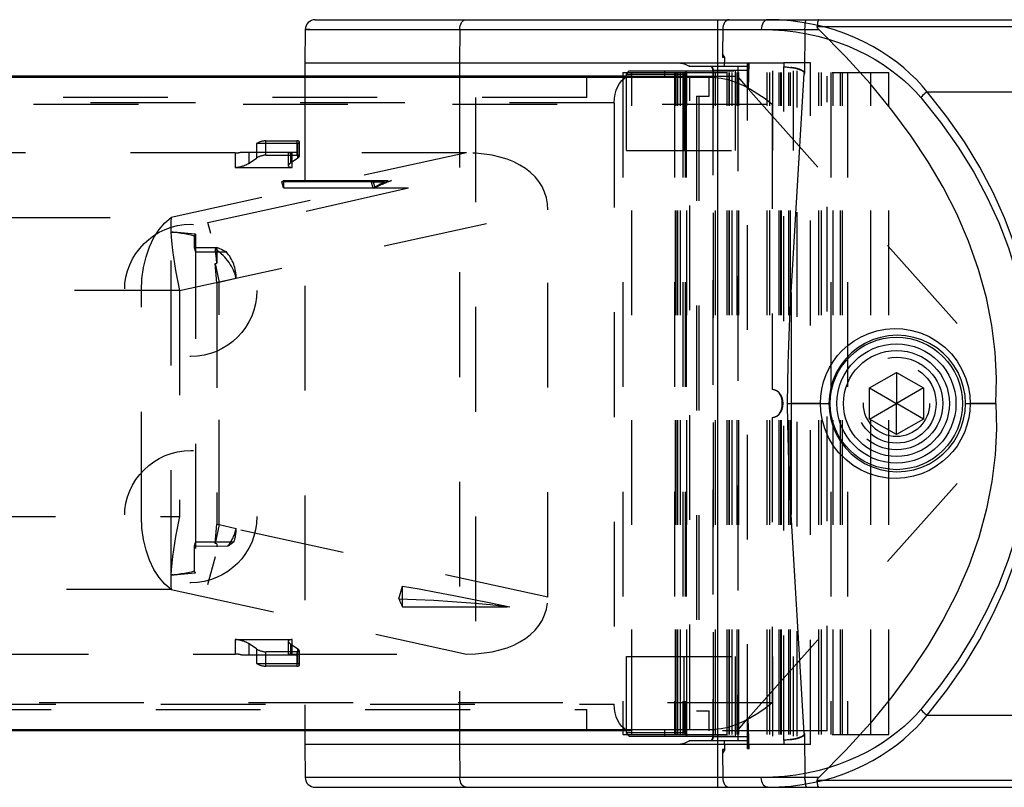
# Model space of a CAD drawing. Header units: inches. Extents: x 0 to 113, y 0 to 73.
# Tile 14 of 19: x 47.41 to 53.27, y 58.78 to 63.35. Entities that reach past the tile are written whole.
import ezdxf

# ---------------------------------------------------------------- set-up
doc = ezdxf.new("R2010")
doc.units = ezdxf.units.IN
doc.header["$LTSCALE"] = 6.233333
doc.header["$MEASUREMENT"] = 0
doc.linetypes.add('HIDDEN', pattern=[0.2, 0.1, -0.1])
doc.layers.get('0').update_dxf_attribs({"linetype": 'CONTINUOUS'})
doc.layers.add('DEFAULT_2', color=8, linetype='HIDDEN')

msp = doc.modelspace()

# ---------------------------------------------------------------- linework, layer by layer
at = {"color": 7, "linetype": 'Continuous'}
for p, q in [((49.171, 63.3491), (49.172, 63.3491)), ((49.1717, 63.3491), (55.9768, 63.3491)), ((49.1717, 63.3491), (49.172, 63.3491)), ((51.5673, 58.7823), (51.5673, 63.349)), ((49.1119, 63.2911), (49.1084, 63.0933)), ((52.0852, 63.0325), (52.0861, 63.2909)), ((52.1592, 63.3086), (53.4204, 63.3086)), ((49.1084, 63.0933), (51.961, 63.0933)), ((49.1084, 63.0933), (49.1084, 63.0126)), ((51.961, 63.0933), (51.961, 63.0684)), ((51.961, 63.0684), (51.9632, 63.0684)), ((51.5469, 63.0047), (29.7265, 63.0047)), ((51.0491, 63.0126), (31.0531, 63.0126)), ((52.003, 61.7252), (52.0817, 63.0289)), ((52.0817, 63.0284), (52.0844, 63.0284)), ((52.0844, 63.0284), (52.0849, 63.0335)), ((52.003, 61.7252), (52.003, 60.4063)), ((52.4701, 61.1583), (52.6303, 61.2508)), ((52.6303, 61.2508), (52.7906, 61.1583)), ((52.6303, 61.2508), (52.6303, 61.0697)), ((52.4701, 61.1583), (52.6269, 61.0677)), ((52.4701, 60.9732), (52.4701, 61.1583)), ((52.7906, 61.1583), (52.6337, 61.0677)), ((52.7906, 61.1583), (52.7906, 60.9732)), ((51.9813, 61.0666), (52.003, 61.0667)), ((51.9813, 61.0666), (51.9813, 61.0649)), ((51.9813, 61.0649), (51.9952, 61.0648)), ((51.9952, 61.0648), (52.2288, 61.0658)), ((52.1781, 61.0667), (52.003, 61.0667)), ((52.4701, 60.9732), (52.6269, 61.0638)), ((52.6269, 61.0677), (52.6303, 61.0697)), ((52.6269, 61.0638), (52.6269, 61.0677)), ((52.6303, 61.0618), (52.6269, 61.0638)), ((52.6303, 61.0697), (52.6337, 61.0677)), ((52.6337, 61.0638), (52.6303, 61.0618)), ((52.6303, 60.8807), (52.6303, 61.0618)), ((52.6337, 61.0677), (52.6337, 61.0638)), ((52.7906, 60.9732), (52.6337, 61.0638)), ((53.0412, 61.0658), (53.0681, 61.0658)), ((53.2209, 61.0658), (53.0692, 61.0667)), ((53.0692, 61.0648), (53.2209, 61.0658)), ((52.6303, 60.8807), (52.4701, 60.9732)), ((52.7906, 60.9732), (52.6303, 60.8807)), ((52.0817, 59.1026), (52.003, 60.4063)), ((29.7265, 59.1268), (51.0491, 59.1268)), ((51.0491, 59.1189), (31.0531, 59.1189)), ((49.1084, 59.1189), (49.1084, 59.0382)), ((52.0844, 59.1032), (52.0817, 59.1032)), ((52.0849, 59.0981), (52.0844, 59.1032)), ((52.0861, 58.8403), (52.0852, 59.099)), ((49.1084, 59.0382), (51.961, 59.0382)), ((49.1084, 59.0382), (49.1119, 58.8403)), ((51.961, 59.0631), (51.9632, 59.0631)), ((51.961, 59.0631), (51.961, 59.0382)), ((52.1678, 58.8403), (49.1119, 58.8403)), ((49.171, 58.7823), (55.9768, 58.7823)), ((53.4148, 58.8227), (52.1589, 58.8227))]:
    msp.add_line(p, q, dxfattribs=at)
for points in [[(52.0866, 63.3085), (52.0871, 63.3169), (52.0878, 63.3247), (52.0887, 63.3317), (52.0897, 63.3377), (52.0909, 63.3425), (52.0921, 63.3461), (52.0935, 63.3482), (52.0949, 63.349)], [(52.1674, 63.349), (52.1661, 63.3482), (52.1648, 63.3461), (52.1635, 63.3426), (52.1624, 63.3379), (52.1613, 63.332), (52.1604, 63.3251), (52.1597, 63.3172), (52.1592, 63.3086)], [(49.1119, 63.2911), (49.1182, 63.291), (52.1681, 63.2909)], [(52.0857, 63.2909), (52.0857, 63.2939), (52.0858, 63.2969), (52.0859, 63.2998), (52.0861, 63.3027), (52.0863, 63.3056), (52.0866, 63.3085)], [(52.1681, 63.2909), (52.1655, 63.2937), (52.1633, 63.2965), (52.1614, 63.2995), (52.1601, 63.3025), (52.1594, 63.3055), (52.1592, 63.3086)], [(53.2208, 61.0667), (53.2251, 61.2166), (53.2174, 61.3711), (53.1983, 61.5302), (53.1663, 61.6937), (53.1193, 61.8632), (53.0598, 62.0324), (52.9894, 62.1946), (52.9085, 62.3523), (52.8193, 62.5043), (52.7185, 62.6556), (52.6032, 62.8111), (52.4734, 62.969), (52.3283, 63.1289), (52.1681, 63.2909)], [(51.9632, 63.0684), (51.9685, 63.0683), (51.9738, 63.068), (51.9793, 63.0675)], [(51.9793, 63.0675), (51.9902, 63.0664), (52.0023, 63.065)], [(51.9958, 63.0656), (52.0022, 63.0648), (52.0084, 63.064), (52.0142, 63.063), (52.0197, 63.0621), (52.025, 63.061), (52.03, 63.0599), (52.0348, 63.0588), (52.0393, 63.0576), (52.0436, 63.0564), (52.0477, 63.0551), (52.0515, 63.0538), (52.0551, 63.0524), (52.0585, 63.051), (52.0617, 63.0496), (52.0647, 63.0481), (52.0674, 63.0466), (52.07, 63.045), (52.0723, 63.0434), (52.0745, 63.0417), (52.0763, 63.04), (52.078, 63.0382), (52.0793, 63.0364), (52.0804, 63.0345), (52.0812, 63.0326), (52.0816, 63.0308), (52.0817, 63.0289)], [(52.0852, 63.0325), (52.0836, 63.035), (52.082, 63.0372), (52.0804, 63.0391), (52.0786, 63.0407), (52.0766, 63.0424), (52.0743, 63.044), (52.0718, 63.0456), (52.0691, 63.0472), (52.0662, 63.0486), (52.0631, 63.0501), (52.0598, 63.0515), (52.0563, 63.0529), (52.0526, 63.0542), (52.0486, 63.0555), (52.0445, 63.0567), (52.0401, 63.0579), (52.0355, 63.0591), (52.0306, 63.0602), (52.0255, 63.0613), (52.0201, 63.0623), (52.0144, 63.0633), (52.0085, 63.0642), (52.0023, 63.065)], [(51.9813, 61.0666), (51.9868, 61.3016), (51.99, 61.4133), (51.9936, 61.5211), (51.998, 61.6251), (52.003, 61.7252)], [(52.1781, 61.0667), (52.1799, 61.109), (52.1863, 61.1516), (52.1971, 61.1949), (52.2124, 61.2376), (52.2325, 61.2791), (52.2559, 61.3177), (52.2801, 61.3504), (52.3077, 61.3803), (52.341, 61.4105), (52.3787, 61.4384), (52.4202, 61.4625), (52.4652, 61.4826), (52.5141, 61.4979), (52.565, 61.5078), (52.616, 61.5117), (52.6678, 61.5095), (52.7213, 61.5007), (52.7742, 61.4855), (52.8249, 61.4636), (52.8729, 61.4354), (52.9176, 61.4007), (52.9578, 61.3608), (52.992, 61.317), (53.0204, 61.2689), (53.043, 61.2148), (53.0591, 61.1604), (53.0677, 61.1117), (53.0692, 61.0667)], [(53.0412, 61.0658), (53.0384, 61.1131), (53.0301, 61.16), (53.0162, 61.2059), (52.9969, 61.25), (52.9723, 61.2919), (52.9426, 61.3307), (52.9085, 61.3658), (52.87, 61.3968), (52.8276, 61.4231), (52.782, 61.4441), (52.734, 61.4594), (52.6845, 61.4686), (52.634, 61.4717), (52.5837, 61.4684), (52.5344, 61.459), (52.4869, 61.4437), (52.442, 61.4229), (52.4003, 61.397), (52.3622, 61.3665), (52.3282, 61.3317), (52.2986, 61.2931), (52.2738, 61.2513), (52.2543, 61.207), (52.2402, 61.1609), (52.2317, 61.1136), (52.2288, 61.0658)], [(51.99, 60.7183), (51.9839, 60.9455), (51.9813, 61.0649)], [(53.2208, 61.0648), (53.2251, 60.9151), (53.2175, 60.7609), (53.1984, 60.6019), (53.1665, 60.4385), (53.1196, 60.2691), (53.0601, 60.0999), (52.9897, 59.9377), (52.9088, 59.7798), (52.8197, 59.6277), (52.7188, 59.4764), (52.6034, 59.3207), (52.4735, 59.1627), (52.3282, 59.0026), (52.1678, 58.8403)], [(52.1781, 61.0667), (52.1783, 61.0667), (52.1785, 61.0666), (52.1787, 61.0664), (52.1789, 61.0662), (52.179, 61.066), (52.1792, 61.0658)], [(52.1792, 61.0658), (52.179, 61.0655), (52.1789, 61.0653), (52.1787, 61.0651), (52.1785, 61.065), (52.1783, 61.0649), (52.1781, 61.0648)], [(53.0692, 61.0648), (53.0673, 61.0223), (53.0609, 60.9796), (53.0499, 60.936), (53.0345, 60.8931), (53.0143, 60.8515), (52.9907, 60.8129), (52.9664, 60.7802), (52.9385, 60.7502), (52.905, 60.72), (52.867, 60.6922), (52.8252, 60.6681), (52.7799, 60.6481), (52.7308, 60.6331), (52.6797, 60.6234), (52.6286, 60.6198), (52.5766, 60.6223), (52.5231, 60.6315), (52.4703, 60.6471), (52.4199, 60.6691), (52.3724, 60.6974), (52.3281, 60.7321), (52.2883, 60.772), (52.2545, 60.8158), (52.2264, 60.8636), (52.204, 60.9173), (52.1881, 60.9713), (52.1795, 61.0198), (52.1781, 61.0648)], [(52.2288, 61.0658), (52.2316, 61.0184), (52.2399, 60.9716), (52.2537, 60.9259), (52.2729, 60.882), (52.2972, 60.8404), (52.3265, 60.8018), (52.3603, 60.7668), (52.3984, 60.7359), (52.4404, 60.7095), (52.4858, 60.6883), (52.5335, 60.6728), (52.5829, 60.6632), (52.6332, 60.6599), (52.6836, 60.6628), (52.7331, 60.6719), (52.781, 60.687), (52.8262, 60.7077), (52.8684, 60.7336), (52.9069, 60.7642), (52.9412, 60.7991), (52.9711, 60.838), (52.9961, 60.88), (53.0157, 60.9245), (53.0299, 60.9707), (53.0384, 61.0181), (53.0412, 61.0658)], [(53.0681, 61.0658), (53.0682, 61.066), (53.0684, 61.0662), (53.0685, 61.0664), (53.0687, 61.0666), (53.0689, 61.0667), (53.0692, 61.0667)], [(53.0692, 61.0648), (53.0689, 61.0649), (53.0687, 61.065), (53.0685, 61.0651), (53.0684, 61.0653), (53.0682, 61.0655), (53.0681, 61.0658)], [(52.003, 60.4063), (51.998, 60.5064), (51.9936, 60.6104), (51.99, 60.7183)], [(51.9902, 59.0652), (52.0023, 59.0665), (52.0085, 59.0673), (52.0144, 59.0682), (52.0201, 59.0692), (52.0255, 59.0702), (52.0306, 59.0713), (52.0355, 59.0724), (52.0401, 59.0736), (52.0445, 59.0748), (52.0486, 59.076), (52.0526, 59.0773), (52.0563, 59.0787), (52.0598, 59.08), (52.0631, 59.0814), (52.0662, 59.0829), (52.0691, 59.0844), (52.0718, 59.0859), (52.0743, 59.0875), (52.0766, 59.0891), (52.0786, 59.0908), (52.0804, 59.0925), (52.082, 59.0943), (52.0836, 59.0965), (52.0852, 59.099)], [(52.0817, 59.1026), (52.0816, 59.1007), (52.0812, 59.0989), (52.0804, 59.097), (52.0793, 59.0951), (52.078, 59.0933), (52.0763, 59.0915), (52.0745, 59.0898), (52.0723, 59.0881), (52.07, 59.0865), (52.0674, 59.0849), (52.0647, 59.0834), (52.0617, 59.0819), (52.0585, 59.0805), (52.0551, 59.0791), (52.0515, 59.0777), (52.0476, 59.0764), (52.0436, 59.0752), (52.0393, 59.0739), (52.0348, 59.0728), (52.03, 59.0716), (52.025, 59.0705), (52.0197, 59.0695), (52.0142, 59.0685), (52.0084, 59.0676), (52.0022, 59.0667), (51.9958, 59.0659)], [(51.9902, 59.0652), (51.9793, 59.064), (51.9738, 59.0635), (51.9685, 59.0632), (51.9632, 59.0631)], [(52.0866, 58.8228), (52.0863, 58.8257), (52.0861, 58.8286), (52.0859, 58.8315), (52.0858, 58.8344), (52.0857, 58.8374), (52.0857, 58.8403)], [(52.1589, 58.8227), (52.1591, 58.8257), (52.1598, 58.8288), (52.1612, 58.8318), (52.163, 58.8348), (52.1652, 58.8376), (52.1678, 58.8403)], [(52.0866, 58.8228), (52.0866, 58.8186), (52.0867, 58.8146), (52.0868, 58.8111), (52.0871, 58.8079), (52.0874, 58.805), (52.0877, 58.8024), (52.0881, 58.8001), (52.0885, 58.798), (52.0889, 58.7961), (52.0893, 58.7944), (52.0898, 58.7929), (52.0902, 58.7915), (52.0907, 58.7903), (52.0912, 58.7893), (52.0916, 58.7883), (52.0921, 58.7875), (52.0926, 58.7867), (52.093, 58.7861), (52.0935, 58.7855), (52.094, 58.785), (52.0944, 58.7845), (52.0949, 58.7841), (52.0954, 58.7838), (52.0958, 58.7835), (52.0963, 58.7833), (52.0967, 58.7831), (52.0972, 58.7829), (52.0977, 58.7827), (52.0981, 58.7826), (52.0986, 58.7825), (52.0991, 58.7824), (52.0996, 58.7824), (52.1001, 58.7823), (52.1006, 58.7823), (52.1011, 58.7823), (52.1017, 58.7823)], [(52.1672, 58.7823), (52.1656, 58.7832), (52.1642, 58.7859), (52.1628, 58.7903), (52.1615, 58.7964), (52.1604, 58.8039), (52.1595, 58.8127), (52.1589, 58.8227)]]:
    msp.add_lwpolyline(points, dxfattribs=at)
for radius in [0.3937, 0.3543, 0.315]:
    msp.add_circle((52.6303, 61.0658), radius, dxfattribs=at)
for centre, start, end in [((49.1709, 63.29), 90, 179), ((49.1709, 58.8414), 181, 270)]:
    msp.add_arc(centre, 0.0591, start, end, dxfattribs=at)
at = {"layer": 'DEFAULT_2', "color": 8, "linetype": 'HIDDEN'}
for p, q in [((49.1391, 63.2911), (49.1119, 63.2911)), ((50.0317, 63.2912), (50.0296, 63.0933)), ((51.5966, 63.2912), (51.595, 63.1456)), ((51.608, 63.1237), (51.5949, 63.1457)), ((51.5949, 63.1457), (51.5949, 63.1237)), ((51.608, 63.1237), (51.5949, 63.1237)), ((51.6074, 63.0715), (51.608, 63.1237)), ((50.0296, 63.0933), (50.0296, 59.0382)), ((51.3963, 63.0733), (51.7445, 63.0703)), ((51.7445, 63.0703), (51.4023, 63.0703)), ((51.6854, 63.0708), (51.6854, 59.0607)), ((51.7445, 59.0102), (51.7445, 63.0933)), ((51.7485, 62.9377), (51.7485, 63.0933)), ((51.7527, 63.0933), (51.7485, 62.9377)), ((52.1185, 63.0933), (51.961, 63.0933)), ((51.961, 59.0631), (51.961, 63.0684)), ((52.1185, 59.0372), (52.1185, 63.0933)), ((49.1084, 63.0126), (49.1084, 59.1189)), ((50.7875, 62.8866), (50.7875, 63.0047)), ((51.001, 63.0343), (52.5848, 63.0343)), ((51.001, 63.0343), (51.001, 59.0973)), ((51.0246, 63.0244), (51.04, 63.0441)), ((51.0246, 63.0244), (51.3677, 63.0244)), ((51.0246, 62.5717), (51.0246, 63.0244)), ((51.04, 63.0441), (52.0398, 63.0441)), ((51.0491, 63.0126), (52.2185, 63.0126)), ((51.0554, 59.0973), (51.0554, 63.0343)), ((51.2524, 63.0047), (51.2524, 63.0441)), ((51.3091, 63.0343), (51.3091, 59.0973)), ((51.3153, 59.0973), (51.3153, 63.0343)), ((51.3261, 59.0973), (51.3261, 63.0343)), ((51.329, 59.0973), (51.329, 63.0343)), ((51.3444, 59.0973), (51.3444, 63.0343)), ((51.3581, 63.0343), (51.3581, 59.0973)), ((51.3831, 63.0441), (51.3677, 63.0244)), ((51.3677, 63.0244), (51.3677, 62.5717)), ((51.3735, 63.0343), (51.3735, 59.0973)), ((51.3789, 63.0343), (51.3789, 59.0973)), ((51.3821, 59.0973), (51.3821, 63.0343)), ((51.4008, 59.1268), (51.4008, 63.0047)), ((51.5148, 62.8945), (51.5148, 63.0126)), ((51.7445, 63.0469), (51.5383, 63.0469)), ((51.5383, 63.0469), (51.5383, 59.0846)), ((51.5408, 63.049), (51.6854, 63.049)), ((51.5408, 59.0825), (51.5408, 63.049)), ((51.5526, 59.0973), (51.5526, 63.0343)), ((51.6234, 59.0973), (51.6234, 63.0343)), ((51.6342, 59.0973), (51.6342, 63.0343)), ((51.6371, 59.0973), (51.6371, 63.0343)), ((51.6525, 59.0973), (51.6525, 63.0343)), ((51.6716, 62.5717), (51.6716, 63.0441)), ((51.6816, 59.0973), (51.6816, 63.0343)), ((51.6854, 63.049), (51.7445, 63.0469)), ((51.6854, 63.0085), (51.7445, 62.9422)), ((51.6924, 59.0973), (51.6924, 63.0343)), ((51.8607, 59.0973), (51.8607, 63.0343)), ((51.8761, 59.0973), (51.8761, 63.0343)), ((51.8929, 63.0441), (51.8929, 62.5717)), ((51.9315, 59.0973), (51.9315, 63.0343)), ((51.9423, 59.0973), (51.9423, 63.0343)), ((51.9452, 59.0973), (51.9452, 63.0343)), ((51.9897, 59.0973), (51.9897, 63.0343)), ((52.0005, 59.0973), (52.0005, 63.0343)), ((52.0147, 63.0441), (52.0147, 62.5717)), ((52.0398, 59.0874), (52.0398, 63.0441)), ((52.1688, 59.0973), (52.1688, 63.0343)), ((52.1843, 59.0973), (52.1843, 63.0343)), ((52.2185, 59.1189), (52.2185, 63.0126)), ((52.2396, 63.0343), (52.2396, 59.0973)), ((52.2533, 59.0973), (52.2533, 63.0343)), ((52.2978, 59.0973), (52.2978, 63.0343)), ((52.3086, 59.0973), (52.3086, 63.0343)), ((52.3397, 63.0343), (52.3397, 59.0973)), ((52.477, 59.0973), (52.477, 63.0343)), ((52.5848, 59.0973), (52.5848, 63.0343)), ((51.7485, 62.9377), (53.4156, 61.0658)), ((50.7875, 62.8866), (27.0292, 62.8866)), ((50.1252, 62.8866), (50.1252, 59.2449)), ((51.4412, 62.8945), (51.5148, 62.8945)), ((51.4412, 62.8945), (51.4412, 59.237)), ((51.4544, 62.8945), (51.4544, 59.237)), ((52.8135, 62.9199), (53.9281, 62.9199)), ((50.9511, 62.8551), (28.305, 62.8551)), ((28.7954, 62.8473), (51.8913, 62.8473)), ((50.9511, 62.8551), (50.9511, 59.2764)), ((51.8913, 62.8473), (51.8913, 61.1484)), ((49.0681, 62.6119), (48.8216, 62.6119)), ((48.8216, 62.6119), (48.8216, 62.5262)), ((48.8769, 62.6288), (49.0618, 62.6288)), ((48.8769, 62.5431), (48.8769, 62.6288)), ((49.0618, 62.6288), (49.0618, 62.5431)), ((49.0681, 62.5262), (49.0681, 62.6119)), ((49.0766, 62.6224), (49.0766, 62.5367)), ((48.6945, 62.5562), (45.9523, 62.5562)), ((50.0723, 62.5562), (48.3148, 62.1727)), ((48.6945, 62.5562), (48.6945, 62.4705)), ((48.7317, 62.5618), (49.0681, 62.5618)), ((48.7775, 62.4958), (48.7775, 62.5618)), ((48.7775, 62.4958), (48.8216, 62.5262)), ((48.8769, 62.5431), (49.0618, 62.5431)), ((49.0111, 62.5618), (49.0111, 62.4801)), ((49.024, 62.5618), (49.024, 62.4958)), ((49.0681, 62.5262), (49.024, 62.4958)), ((50.0723, 62.5562), (49.0334, 62.5562)), ((49.0334, 62.4705), (49.0334, 62.5562)), ((51.0246, 62.5717), (52.0399, 62.5717)), ((48.6945, 62.4705), (49.0334, 62.4705)), ((48.9728, 62.3846), (48.9829, 62.3919)), ((49.5151, 62.3846), (48.9728, 62.3846)), ((48.9829, 62.3487), (48.9728, 62.3846)), ((48.9829, 62.3919), (49.6259, 62.3919)), ((48.9829, 62.3919), (48.9829, 62.3487)), ((48.9829, 62.3487), (49.5252, 62.3487)), ((49.506, 62.3825), (49.5151, 62.3846)), ((49.5837, 62.3825), (49.506, 62.3825)), ((49.5161, 62.3466), (49.506, 62.3825)), ((49.5151, 62.3846), (49.5252, 62.3487)), ((49.5161, 62.3466), (49.5252, 62.3487)), ((49.5837, 62.3825), (49.6259, 62.3919)), ((48.5318, 62.1435), (49.4628, 62.3466)), ((49.7255, 62.3466), (48.5502, 62.0777)), ((49.7255, 62.3466), (49.4627, 62.3463)), ((29.8741, 62.1727), (48.3148, 62.1727)), ((48.3629, 61.7385), (50.5564, 62.2171)), ((50.5564, 59.9144), (50.5564, 62.2171)), ((48.5502, 62.0777), (48.5318, 62.1435)), ((48.3148, 60.0461), (48.3148, 62.0854)), ((48.3234, 62.0853), (48.3206, 62.0854)), ((48.3234, 62.0853), (48.3292, 62.085)), ((48.3263, 62.0851), (48.3321, 62.0848)), ((48.3516, 62.0834), (48.3292, 62.0849)), ((48.4504, 62.0633), (48.4504, 61.9947)), ((48.458, 62.0732), (48.458, 60.0583)), ((48.4504, 61.9947), (48.585, 61.9947)), ((48.4504, 61.9947), (48.458, 61.9676)), ((48.458, 61.9676), (48.6424, 61.9676)), ((48.5771, 61.983), (48.5863, 61.9936)), ((48.5863, 61.9947), (48.5863, 61.9011)), ((48.5748, 61.8983), (48.5863, 61.9011)), ((48.5863, 61.783), (48.5748, 61.8983)), ((48.5748, 61.8983), (48.5989, 61.7855)), ((48.5989, 61.7855), (48.5863, 61.783)), ((48.5863, 61.783), (48.5863, 60.3486)), ((48.7008, 61.8097), (48.5989, 61.7855)), ((48.5989, 60.3461), (48.5989, 61.7855)), ((48.3629, 61.7385), (29.5496, 61.7385)), ((48.1366, 60.393), (48.1366, 61.7385)), ((48.3629, 61.7385), (48.3629, 60.393)), ((51.7485, 59.1938), (53.4156, 61.0658)), ((51.8913, 60.9831), (51.8913, 59.2843)), ((29.5496, 60.393), (48.3629, 60.393)), ((50.5564, 59.9144), (48.3629, 60.393)), ((48.5748, 60.2332), (48.5863, 60.3486)), ((48.5989, 60.3461), (48.5748, 60.2332)), ((48.5863, 60.3486), (48.5989, 60.3461)), ((48.5989, 60.3461), (48.7008, 60.3218)), ((48.458, 60.2435), (48.4504, 60.2168)), ((48.458, 60.2435), (48.6882, 60.2435)), ((48.5854, 60.2148), (48.4504, 60.2168)), ((48.4504, 60.2168), (48.4504, 60.0682)), ((48.5863, 60.2305), (48.5748, 60.2332)), ((48.5863, 60.2305), (48.5852, 60.2128)), ((48.6513, 60.2174), (48.5854, 60.2148)), ((48.5326, 59.9879), (48.5772, 60.1553)), ((48.3263, 60.0464), (48.3321, 60.0467)), ((48.3148, 59.9588), (29.8741, 59.9588)), ((48.3148, 59.9588), (50.0723, 59.5753)), ((48.5323, 59.9893), (48.5326, 59.9879)), ((49.6693, 59.9037), (49.6911, 59.9795)), ((49.6911, 59.8558), (49.6911, 59.9795)), ((49.6911, 59.8558), (50.3296, 59.8558)), ((48.6945, 59.661), (49.0334, 59.661)), ((48.6945, 59.661), (48.6945, 59.5753)), ((49.0334, 59.5753), (49.0334, 59.661)), ((48.8216, 59.6053), (48.7775, 59.6357)), ((48.7775, 59.5697), (48.7775, 59.6357)), ((48.8216, 59.6053), (48.8216, 59.5196)), ((49.0111, 59.6514), (49.0111, 59.5697)), ((49.024, 59.6357), (49.0681, 59.6053)), ((49.024, 59.6357), (49.024, 59.5697)), ((49.0681, 59.5196), (49.0681, 59.6053)), ((49.0766, 59.5948), (49.0766, 59.5091)), ((45.9523, 59.5753), (48.6945, 59.5753)), ((48.7317, 59.5697), (49.0681, 59.5697)), ((49.0618, 59.5884), (48.8769, 59.5884)), ((48.8769, 59.5028), (48.8769, 59.5884)), ((49.0334, 59.5753), (50.0723, 59.5753)), ((49.0618, 59.5884), (49.0618, 59.5028)), ((51.0246, 59.5599), (52.0399, 59.5599)), ((51.0246, 59.1071), (51.0246, 59.5599)), ((51.3677, 59.1071), (51.3677, 59.5599)), ((51.6716, 59.0874), (51.6716, 59.5599)), ((51.8929, 59.5599), (51.8929, 59.0874)), ((52.0147, 59.5599), (52.0147, 59.0874)), ((48.8216, 59.5196), (49.0681, 59.5196)), ((49.0618, 59.5028), (48.8769, 59.5028)), ((27.0292, 59.2449), (50.7875, 59.2449)), ((28.305, 59.2764), (50.9511, 59.2764)), ((51.8913, 59.2843), (28.7954, 59.2843)), ((50.7875, 59.1268), (50.7875, 59.2449)), ((51.4412, 59.237), (51.5148, 59.237)), ((51.5148, 59.1189), (51.5148, 59.237)), ((51.6854, 59.123), (51.7445, 59.1893)), ((51.7535, 59.0102), (51.7485, 59.1938)), ((51.7485, 59.0102), (51.7485, 59.1938)), ((52.8135, 59.2116), (53.9281, 59.2116)), ((51.0491, 59.1268), (51.5469, 59.1268)), ((51.2524, 59.0874), (51.2524, 59.1268)), ((51.001, 59.0973), (52.5848, 59.0973)), ((51.3677, 59.1071), (51.0246, 59.1071)), ((51.04, 59.0874), (51.0246, 59.1071)), ((51.04, 59.0874), (52.0399, 59.0874)), ((52.2185, 59.1189), (51.0491, 59.1189)), ((51.3677, 59.1071), (51.3831, 59.0874)), ((51.5383, 59.0846), (51.7445, 59.0846)), ((51.6854, 59.0825), (51.5408, 59.0825)), ((51.7445, 59.0846), (51.6854, 59.0825)), ((50.0296, 59.0382), (50.0317, 58.8403)), ((51.7445, 59.0612), (51.3963, 59.0582)), ((51.4023, 59.0612), (51.7445, 59.0612)), ((51.608, 59.0079), (51.6074, 59.06)), ((51.7535, 59.0102), (51.7445, 59.0102)), ((52.1185, 59.0372), (51.961, 59.0372)), ((51.608, 59.0079), (51.5949, 59.0079)), ((51.5949, 59.0079), (51.5949, 58.9859)), ((51.608, 59.0078), (51.595, 58.9859)), ((51.595, 58.9859), (51.5966, 58.8403)), ((52.103, 58.7823), (52.1038, 58.7823)), ((52.1185, 58.7824), (52.1313, 58.7825)), ((52.1313, 58.7825), (52.1438, 58.7827)), ((52.1438, 58.7827), (52.1566, 58.783)), ((52.1566, 58.783), (52.1688, 58.7833)), ((52.1688, 58.7833), (52.1672, 58.7823))]:
    msp.add_line(p, q, dxfattribs=at)
for points in [[(50.0317, 63.2911), (50.0325, 63.3024), (50.0346, 63.3132), (50.038, 63.3229), (50.0424, 63.3316), (50.0479, 63.339), (50.0543, 63.3445), (50.0613, 63.348), (50.0686, 63.3492)], [(51.6345, 63.3492), (51.6272, 63.3481), (51.6201, 63.3448), (51.6136, 63.3395), (51.6079, 63.3323), (51.6032, 63.3235), (51.5997, 63.3135), (51.5974, 63.3026), (51.5966, 63.2912)], [(51.8639, 63.3492), (51.8566, 63.3481), (51.8495, 63.3448), (51.843, 63.3395), (51.8373, 63.3323), (51.8326, 63.3235), (51.829, 63.3135), (51.8268, 63.3026), (51.826, 63.2912)], [(52.8135, 62.9199), (52.7825, 62.9565), (52.7489, 62.9926), (52.7125, 63.0281), (52.6735, 63.0629), (52.6317, 63.0966), (52.5871, 63.1292), (52.5396, 63.1605), (52.4893, 63.1902), (52.4363, 63.2181), (52.3807, 63.2438), (52.3224, 63.2673), (52.2619, 63.2882), (52.1992, 63.3064), (52.1346, 63.3215), (52.0685, 63.3335), (52.0011, 63.3422), (51.9329, 63.3475), (51.8639, 63.3492)], [(51.826, 63.2912), (51.8953, 63.2895), (51.9637, 63.2845), (52.0314, 63.2762), (52.0978, 63.2648), (52.1626, 63.2504), (52.2256, 63.2331), (52.2864, 63.2131), (52.3448, 63.1908), (52.4006, 63.1663), (52.4537, 63.1398), (52.5039, 63.1117), (52.5512, 63.0821), (52.5955, 63.0513), (52.637, 63.0196), (52.6757, 62.9869), (52.7116, 62.9537), (52.7449, 62.92), (52.7755, 62.8858)], [(51.3149, 63.0933), (51.3299, 63.0926), (51.3445, 63.0908), (51.3588, 63.0878), (51.3724, 63.0839), (51.3851, 63.079), (51.3969, 63.0733)], [(50.9511, 62.8551), (50.9525, 62.8815), (50.9564, 62.9064), (50.9629, 62.93), (50.9716, 62.9516), (50.9824, 62.9705), (50.995, 62.9865), (51.009, 62.9988), (51.0246, 63.0076)], [(51.0246, 63.0076), (51.0286, 63.0091), (51.0327, 63.0104), (51.0367, 63.0114), (51.0408, 63.0121), (51.045, 63.0125), (51.0491, 63.0126)], [(51.5469, 63.0047), (51.5866, 63.0014), (51.6284, 62.9927), (51.6721, 62.9783), (51.7168, 62.9592), (51.7617, 62.9358), (51.8063, 62.9089), (51.8498, 62.8795), (51.8913, 62.8473)], [(52.8135, 62.9199), (52.8063, 62.9156), (52.7993, 62.9105), (52.7925, 62.9049), (52.7863, 62.8988), (52.7805, 62.8924), (52.7755, 62.8858)], [(52.7755, 62.8858), (52.8933, 62.7387), (52.9984, 62.5906), (53.0904, 62.4415), (53.1704, 62.2916), (53.2388, 62.1431), (53.297, 61.9916), (53.3474, 61.8309), (53.3878, 61.669), (53.4161, 61.5121), (53.4342, 61.3589), (53.4433, 61.2102), (53.4429, 61.0658)], [(53.4811, 60.9169), (53.481, 61.2157), (53.4716, 61.3698), (53.4529, 61.5275), (53.4239, 61.6884), (53.3827, 61.8542), (53.3317, 62.0178), (53.2734, 62.1709), (53.2052, 62.3206), (53.1257, 62.4717), (53.0343, 62.6222), (52.9301, 62.772), (52.8135, 62.9199)], [(48.1366, 61.7385), (48.1397, 61.8071), (48.149, 61.8743), (48.1642, 61.9385), (48.1851, 61.9986), (48.2113, 62.0531), (48.242, 62.1009), (48.2768, 62.1411), (48.3148, 62.1727)], [(48.3148, 62.1727), (48.3119, 62.1494), (48.311, 62.1209), (48.3117, 62.0885), (48.3138, 62.0532), (48.3172, 62.0158), (48.3217, 61.977), (48.327, 61.9373), (48.3331, 61.8971), (48.3399, 61.857), (48.3471, 61.8171), (48.3549, 61.7774), (48.3629, 61.7385)], [(48.3148, 62.0854), (48.3177, 62.0854), (48.3205, 62.0854), (48.3234, 62.0853), (48.3263, 62.0852)], [(48.332, 62.0847), (48.353, 62.0827), (48.3734, 62.0801), (48.3934, 62.0768), (48.413, 62.0729), (48.4319, 62.0684), (48.4504, 62.0633)], [(48.3925, 62.0799), (48.3717, 62.0817), (48.3516, 62.0834)], [(48.458, 62.0732), (48.4356, 62.0756), (48.3925, 62.0799)], [(48.6424, 61.9676), (48.633, 61.9724), (48.6236, 61.977), (48.6141, 61.9816), (48.6045, 61.9861), (48.5948, 61.9905), (48.585, 61.9947)], [(51.8913, 60.9831), (51.9064, 60.9855), (51.9198, 60.9915), (51.9319, 61.0014), (51.942, 61.0144), (51.9496, 61.0299), (51.9543, 61.0471), (51.9559, 61.0654), (51.9545, 61.0838), (51.9498, 61.1011), (51.9423, 61.1167), (51.9322, 61.1298), (51.92, 61.1399), (51.9064, 61.146), (51.8913, 61.1484)], [(51.8913, 60.9831), (51.9053, 60.9851), (51.9182, 60.9912), (51.9295, 61.001), (51.9385, 61.0142), (51.9452, 61.0299), (51.9492, 61.0474), (51.9506, 61.0658), (51.9492, 61.0841), (51.9453, 61.1015), (51.9387, 61.1171), (51.9296, 61.1303), (51.9184, 61.1403), (51.9054, 61.1464), (51.8913, 61.1484)], [(53.4429, 61.0658), (53.4432, 60.9199), (53.434, 60.7702), (53.4156, 60.6162), (53.387, 60.4587), (53.3462, 60.2963), (53.2955, 60.1355), (53.2371, 59.9845), (53.1687, 59.8366), (53.0888, 59.6874), (52.9971, 59.539), (52.8926, 59.3919), (52.7755, 59.2458)], [(52.8135, 59.2116), (52.9308, 59.3605), (53.0355, 59.5111), (53.1271, 59.6623), (53.2067, 59.8139), (53.2748, 59.9641), (53.333, 60.1175), (53.3838, 60.2812), (53.4247, 60.4468), (53.4534, 60.6071), (53.4718, 60.7639), (53.4811, 60.9169)], [(48.3148, 59.9588), (48.2768, 59.9904), (48.242, 60.0306), (48.2113, 60.0784), (48.1851, 60.133), (48.1642, 60.193), (48.149, 60.2573), (48.1397, 60.3244), (48.1366, 60.393)], [(48.3629, 60.393), (48.3549, 60.3541), (48.3471, 60.3145), (48.3399, 60.2745), (48.3331, 60.2344), (48.327, 60.1943), (48.3217, 60.1546), (48.3172, 60.1157), (48.3138, 60.0783), (48.3117, 60.043), (48.311, 60.0106), (48.3119, 59.9821), (48.3148, 59.9588)], [(48.4504, 60.0682), (48.432, 60.0631), (48.413, 60.0586), (48.3935, 60.0548), (48.3734, 60.0515), (48.353, 60.0488), (48.332, 60.0468)], [(48.3148, 60.0461), (48.3177, 60.0461), (48.3206, 60.0462), (48.3234, 60.0463), (48.3292, 60.0465)], [(48.3263, 60.0464), (48.3234, 60.0462), (48.3205, 60.0462)], [(48.3292, 60.0466), (48.3517, 60.0481), (48.3718, 60.0498), (48.3925, 60.0517), (48.4138, 60.0538), (48.458, 60.0583)], [(49.6911, 59.9795), (49.7892, 59.9622), (49.8914, 59.9436), (49.9963, 59.9236), (50.1043, 59.9023), (50.2158, 59.8797), (50.3296, 59.8558)], [(49.6693, 59.9037), (49.7714, 59.9002), (49.8768, 59.8952), (49.9853, 59.8886), (50.097, 59.8799), (50.2118, 59.869), (50.3296, 59.8558)], [(51.0246, 59.1239), (51.009, 59.1327), (50.995, 59.145), (50.9824, 59.161), (50.9716, 59.18), (50.9629, 59.2015), (50.9564, 59.2252), (50.9525, 59.25), (50.9511, 59.2764)], [(51.8913, 59.2843), (51.8495, 59.2518), (51.8059, 59.2223), (51.7615, 59.1956), (51.7169, 59.1724), (51.6722, 59.1533), (51.6286, 59.1389), (51.5867, 59.1302), (51.5469, 59.1268)], [(52.7755, 59.2458), (52.7449, 59.2116), (52.7116, 59.1779), (52.6757, 59.1446), (52.637, 59.112), (52.5955, 59.0802), (52.5512, 59.0494), (52.5039, 59.0199), (52.4537, 58.9918), (52.4006, 58.9653), (52.3448, 58.9408), (52.2864, 58.9184), (52.2256, 58.8985), (52.1626, 58.8812), (52.0978, 58.8667), (52.0314, 58.8553), (51.9637, 58.847), (51.8953, 58.8421), (51.826, 58.8403)], [(52.7755, 59.2458), (52.7804, 59.2393), (52.7861, 59.2329), (52.7923, 59.2268), (52.7991, 59.2211), (52.8062, 59.216), (52.8135, 59.2116)], [(51.8639, 58.7823), (51.933, 58.7841), (52.0011, 58.7893), (52.0685, 58.798), (52.1347, 58.81), (52.1992, 58.8252), (52.2619, 58.8433), (52.3225, 58.8643), (52.3807, 58.8877), (52.4364, 58.9135), (52.4893, 58.9413), (52.5397, 58.971), (52.5872, 59.0024), (52.6318, 59.035), (52.6735, 59.0687), (52.7126, 59.1034), (52.7489, 59.139), (52.7825, 59.1751), (52.8135, 59.2116)], [(51.0491, 59.1189), (51.045, 59.1191), (51.0408, 59.1195), (51.0367, 59.1202), (51.0327, 59.1211), (51.0286, 59.1224), (51.0246, 59.1239)], [(51.3149, 59.0382), (51.3299, 59.0389), (51.3445, 59.0407), (51.3587, 59.0437), (51.3722, 59.0477), (51.3847, 59.0525), (51.3963, 59.0582)], [(50.0686, 58.7823), (50.0616, 58.7834), (50.0548, 58.7866), (50.0487, 58.7917), (50.0432, 58.7986), (50.0385, 58.8073), (50.0349, 58.8174), (50.0326, 58.8286), (50.0317, 58.8403)], [(51.5966, 58.8403), (51.5974, 58.8289), (51.5997, 58.818), (51.6032, 58.808), (51.6079, 58.7992), (51.6136, 58.7921), (51.6201, 58.7867), (51.6272, 58.7834), (51.6345, 58.7823)], [(51.8639, 58.7823), (51.8566, 58.7834), (51.8497, 58.7866), (51.8434, 58.7917), (51.8377, 58.7986), (51.8329, 58.8073), (51.8292, 58.8174), (51.8268, 58.8286), (51.826, 58.8403)]]:
    msp.add_lwpolyline(points, dxfattribs=at)
for centre, radius in [((48.4307, 61.7385), 0.3937), ((52.6303, 61.0658), 0.2756), ((52.6303, 61.0658), 0.2362), ((52.6303, 61.0658), 0.1969), ((48.4307, 60.393), 0.3937)]:
    msp.add_circle(centre, radius, dxfattribs=at)
for centre, major_axis, ratio, start_param, end_param in [((51.3149, 62.9752), (0.1474, 0), 0.801449, 0.935844, 0.980514), ((51.4892, 63.0469), (0.0491, 0), 0.801449, -0.000107, 0.63545), ((51.4917, 63.049), (0.0491, 0), 0.801449, -0.000093, 0.587413), ((48.8524, 62.6119), (0.0392, 0.0117), 0.31071, 0.806553, 2.377349), ((49.0373, 62.6119), (0.0392, 0.0117), 0.31071, 5.518942, 7.089738), ((48.7313, 62.5815), (0.0588, 0.0175), 0.31071, -2.33504, -1.655366), ((48.8524, 62.5262), (0.0392, 0.0117), 0.31071, 0.806553, 2.377349), ((49.0702, 62.5815), (0.0588, 0.0175), 0.31071, -3.014713, -2.33504), ((49.0373, 62.5262), (0.0392, 0.0117), 0.31071, 5.518942, 7.089738), ((49.8226, 62.0422), (0.7139, 0.282), 0.602012, -0.233436, 0.990167), ((48.7313, 62.4958), (0.0588, 0.0175), 0.31071, -2.33504, -0.764243), ((49.0702, 62.4958), (0.0588, 0.0175), 0.31071, 8.660535, 10.231331), ((49.9767, 62.0758), (0.5823, -0.1044), 0.589582, 2.411886, 2.581615), ((49.7453, 62.0253), (0.5949, 0.235), 0.602012, 1.533879, 1.705423), ((48.6291, 61.7818), (0.0656, 0.4033), 0.684424, 0.880735, 0.914958), ((48.4307, 60.0665), (-0.2407, 3.7449), 0.083201, -1.064177, -1.038896), ((48.0893, 61.664), (0.6093, 0.155), 0.625619, -0.024103, 0.500983), ((48.0893, 61.664), (0.5949, 0.235), 0.602012, -0.233436, 0.207104), ((48.0893, 60.4675), (0.6093, -0.155), 0.625619, -0.267284, 0.024103), ((48.0893, 60.4675), (0.5949, -0.235), 0.602012, 0.030183, 0.233436), ((48.2586, 60.4306), (0.5831, 0.1078), 0.584897, -0.944794, -0.856661), ((48.6291, 60.3497), (-0.0656, 0.4033), 0.684424, -4.056551, -4.022328), ((49.9121, 60.0698), (-0.0656, 0.4033), 0.684424, -4.401554, -4.267927), ((49.8226, 60.0893), (0.7139, -0.282), 0.602012, -0.990167, 0.233436), ((48.7313, 59.6357), (0.0588, -0.0175), 0.31071, 0.764243, 2.33504), ((49.0702, 59.6357), (0.0588, -0.0175), 0.31071, 2.33504, 3.905836), ((48.8524, 59.6053), (0.0392, -0.0117), 0.31071, -2.377349, -0.806553), ((49.0373, 59.6053), (0.0392, -0.0117), 0.31071, -0.806553, 0.764243), ((48.7313, 59.55), (0.0588, -0.0175), 0.31071, 1.655366, 2.33504), ((49.0702, 59.55), (0.0588, -0.0175), 0.31071, 2.33504, 3.014713), ((48.8524, 59.5196), (0.0392, -0.0117), 0.31071, -2.377349, -0.806553), ((49.0373, 59.5196), (0.0392, -0.0117), 0.31071, -0.806553, 0.764243), ((51.4892, 59.0846), (0.0491, 0), 0.801449, -0.63545, 0.000107), ((51.4917, 59.0825), (0.0491, 0), 0.801449, -0.587413, 0.000093), ((51.3149, 59.1563), (0.1474, 0), 0.801449, -0.980514, -0.935844)]:
    msp.add_ellipse(centre, major_axis=major_axis, ratio=ratio, start_param=start_param, end_param=end_param, dxfattribs=at)

doc.saveas('drawing.dxf')
